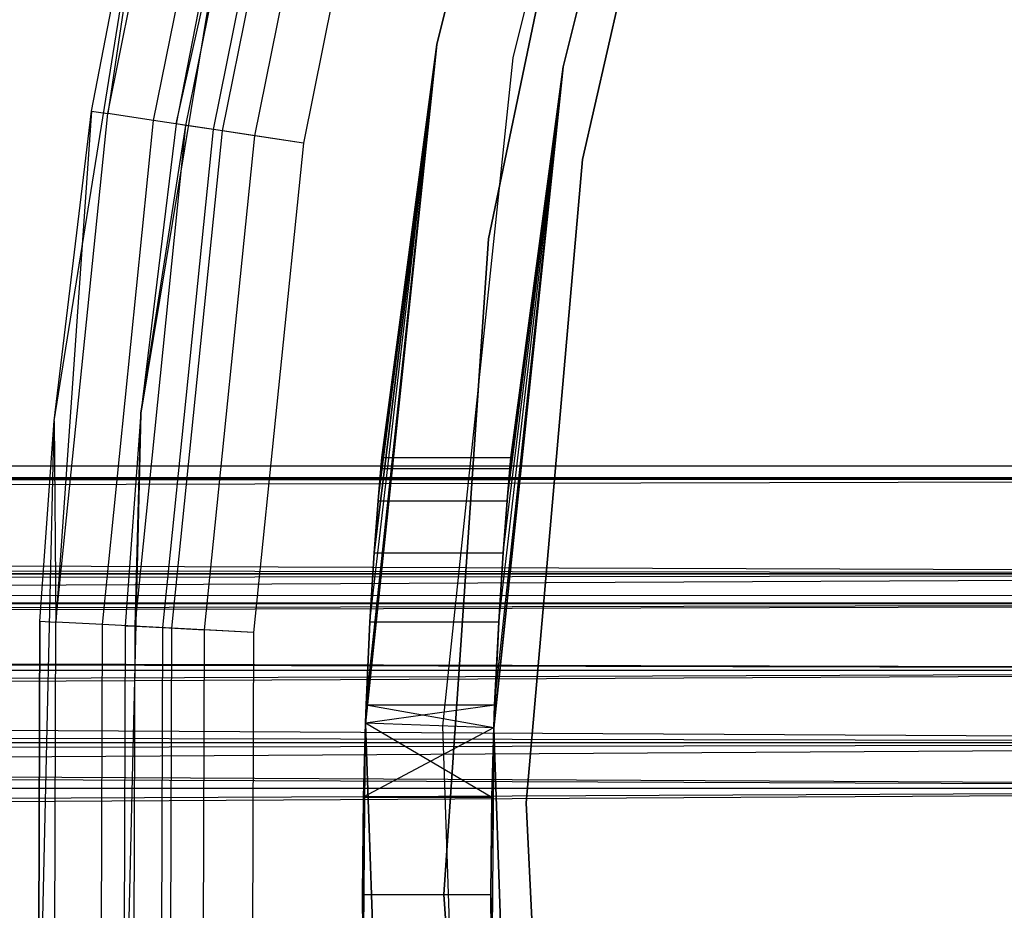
# Model space of a CAD drawing. Extents: x -28.1 to 0, y 0 to 28.1.
# Tile 45 of 215: x -16.482 to -16.029, y 14.067 to 14.476. Entities that reach past the tile are written whole.
import ezdxf

# ---------------------------------------------------------------- set-up
doc = ezdxf.new("R2010")
doc.units = 0
doc.header["$MEASUREMENT"] = 0
doc.layers.get('0').update_dxf_attribs({"color": 13, "linetype": 'CONTINUOUS'})

# ---------------------------------------------------------------- blocks, each defined once
blk = doc.blocks.new('ORTO_VIII_Z_ZAROWKA_OKAPO0')
at = {"color": 0}
for p, q in [((12.11994, 14.72646, 2.01962), (12.19588, 15.03104, 2.01962)), ((12.19588, 15.03104, 0.64167), (12.11994, 14.72646, 0.64167)), ((12.11994, 14.72646, 2.01962), (12.19588, 15.03104, 2.01962)), ((12.19588, 15.03104, 0.64167), (12.11994, 14.72646, 0.64167)), ((12.22958, 15.02009, 0.64167), (12.15483, 14.72031, 0.64167)), ((12.22958, 15.02009, 0.64167), (12.15483, 14.72031, 0.64167)), ((12.22958, 15.02009, 0.70072), (12.15483, 14.72031, 0.70072)), ((12.22958, 15.02009, 0.70072), (12.15483, 14.72031, 0.70072)), ((12.1781, 14.71621, 0.70072), (12.25204, 15.0128, 0.70072)), ((12.25204, 15.0128, 2.01962), (12.1781, 14.71621, 2.01962)), ((12.25204, 15.0128, 2.01962), (12.1781, 14.71621, 2.01962)), ((12.1781, 14.71621, 0.70072), (12.25204, 15.0128, 0.70072)), ((12.25297, 14.96304, 1.96056), (12.18695, 14.67359, 1.96056)), ((12.18695, 14.67359, 2.01962), (12.25297, 14.96304, 2.01962)), ((12.18695, 14.67359, 2.01962), (12.25297, 14.96304, 2.01962)), ((12.25297, 14.96304, 1.96056), (12.18695, 14.67359, 1.96056)), ((12.14377, 14.63704, 0.70072), (12.20521, 14.93271, 0.70072)), ((12.20521, 14.93271, 0.64167), (12.14377, 14.63704, 0.64167)), ((12.14377, 14.63704, 0.70072), (12.20521, 14.93271, 0.70072)), ((12.20521, 14.93271, 0.64167), (12.14377, 14.63704, 0.64167)), ((11.96873, 14.69469, 64.74749), (12.01531, 14.92497, 64.74749)), ((11.96873, 14.69469, 64.74749), (12.01531, 14.92497, 64.74749)), ((11.98983, 14.69149, 64.77942), (12.03599, 14.91972, 64.77942)), ((11.98983, 14.69149, 64.77942), (12.03599, 14.91972, 64.77942)), ((12.00025, 14.68991, 64.70983), (12.05057, 14.91602, 64.73243)), ((12.00025, 14.68991, 64.70983), (12.05057, 14.91602, 64.73243)), ((12.00469, 14.68923, 64.73243), (12.05057, 14.91602, 64.73243)), ((12.00469, 14.68923, 64.73243), (12.05057, 14.91602, 64.73243)), ((12.01735, 14.68732, 64.75159), (12.06297, 14.91287, 64.75159)), ((12.01735, 14.68732, 64.75159), (12.06297, 14.91287, 64.75159)), ((12.0214, 14.6867, 64.80076), (12.06694, 14.91186, 64.80076)), ((12.0214, 14.6867, 64.80076), (12.06694, 14.91186, 64.80076)), ((12.03629, 14.68444, 64.76439), (12.08154, 14.90815, 64.76439)), ((12.03629, 14.68444, 64.76439), (12.08154, 14.90815, 64.76439)), ((12.10345, 14.90259, 64.80825), (12.05864, 14.68106, 64.80825)), ((12.10345, 14.90259, 64.76888), (12.05864, 14.68106, 64.76888)), ((12.10345, 14.90259, 64.80825), (12.05864, 14.68106, 64.80825)), ((12.10345, 14.90259, 64.76888), (12.05864, 14.68106, 64.76888)), ((12.0376, 14.88209, 63.76495), (11.98393, 14.55693, 63.76495)), ((12.0376, 14.88209, 63.76495), (11.98393, 14.55693, 63.76495)), ((12.0376, 14.88209, 63.76495), (12.00025, 14.68991, 64.70983)), ((12.0376, 14.88209, 64.70983), (12.00025, 14.68991, 64.70983)), ((12.0376, 14.88209, 63.76495), (12.00025, 14.68991, 64.70983)), ((12.0376, 14.88209, 64.70983), (12.00025, 14.68991, 64.70983)), ((11.94406, 14.55336, 63.76495), (11.99597, 14.877, 63.76495)), ((11.94406, 14.55336, 63.76495), (11.99597, 14.877, 63.76495)), ((11.96133, 14.69581, 64.70983), (11.99597, 14.877, 63.76495)), ((11.96133, 14.69581, 64.70983), (11.99597, 14.877, 63.76495)), ((11.96133, 14.69581, 64.70983), (11.99597, 14.877, 64.70983)), ((11.96133, 14.69581, 64.70983), (11.99597, 14.877, 64.70983)), ((11.99597, 14.877, 64.70983), (11.96873, 14.69469, 64.74749)), ((11.99597, 14.877, 64.70983), (11.96873, 14.69469, 64.74749)), ((12.11994, 14.72646, 0.64167), (12.08713, 14.41428, 0.64167)), ((12.08713, 14.41428, 2.01962), (12.11994, 14.72646, 2.01962)), ((12.08713, 14.41428, 2.01962), (12.11994, 14.72646, 2.01962)), ((12.11994, 14.72646, 0.64167), (12.08713, 14.41428, 0.64167)), ((12.08744, 14.42287, 0.77572), (12.11994, 14.72646, 0.64167)), ((12.08744, 14.42287, 0.77572), (12.11994, 14.72646, 0.64167)), ((12.08744, 14.42287, 1.13753), (12.11994, 14.72646, 2.01962)), ((12.08744, 14.42287, 1.13753), (12.11994, 14.72646, 2.01962)), ((12.08924, 14.46101, 0.79969), (12.11994, 14.72646, 0.64167)), ((12.08924, 14.46101, 0.79969), (12.11994, 14.72646, 0.64167)), ((12.08924, 14.461, 1.11357), (12.11994, 14.72646, 2.01962)), ((12.08924, 14.461, 1.11357), (12.11994, 14.72646, 2.01962)), ((12.11994, 14.72646, 0.64167), (12.09124, 14.49274, 0.83144)), ((12.11994, 14.72646, 0.64167), (12.09124, 14.49274, 0.83144)), ((12.09124, 14.49274, 1.08182), (12.11994, 14.72646, 2.01962)), ((12.09124, 14.49274, 1.08182), (12.11994, 14.72646, 2.01962)), ((12.09304, 14.51663, 0.86944), (12.11994, 14.72646, 0.64167)), ((12.09304, 14.51663, 0.86944), (12.11994, 14.72646, 0.64167)), ((12.09304, 14.51662, 1.04382), (12.11994, 14.72646, 2.01962)), ((12.09304, 14.51662, 1.04382), (12.11994, 14.72646, 2.01962)), ((12.09429, 14.53151, 0.91195), (12.11994, 14.72646, 0.64167)), ((12.09429, 14.53151, 0.91195), (12.11994, 14.72646, 0.64167)), ((12.09429, 14.53151, 1.00131), (12.11994, 14.72646, 0.64167)), ((12.11994, 14.72646, 2.01962), (12.09429, 14.53151, 1.00131)), ((12.11994, 14.72646, 2.01962), (12.09429, 14.53151, 1.00131)), ((12.09429, 14.53151, 1.00131), (12.11994, 14.72646, 0.64167)), ((12.09473, 14.53654, 0.95661), (12.11994, 14.72646, 0.64167)), ((12.09473, 14.53654, 0.95661), (12.11994, 14.72646, 0.64167)), ((12.11994, 14.72646, 2.01962), (12.11994, 14.72646, 0.64167)), ((12.11994, 14.72646, 2.01962), (12.11994, 14.72646, 0.64167)), ((12.15483, 14.72031, 0.64167), (12.12254, 14.41304, 0.64167)), ((12.15483, 14.72031, 0.64167), (12.12254, 14.41304, 0.64167)), ((12.15483, 14.72031, 0.70072), (12.12254, 14.41304, 0.70072)), ((12.15483, 14.72031, 0.70072), (12.12254, 14.41304, 0.70072)), ((12.15483, 14.72031, 0.64167), (12.15483, 14.72031, 0.70072)), ((12.15483, 14.72031, 0.64167), (12.15483, 14.72031, 0.70072)), ((12.1781, 14.71621, 2.01962), (12.14615, 14.41222, 2.01962)), ((12.14615, 14.41222, 0.70072), (12.1781, 14.71621, 0.70072)), ((12.1781, 14.71621, 2.01962), (12.14615, 14.41222, 2.01962)), ((12.14615, 14.41222, 0.70072), (12.1781, 14.71621, 0.70072)), ((12.14616, 14.41253, 1.14216), (12.1781, 14.71621, 2.01962)), ((12.14616, 14.41253, 1.14216), (12.1781, 14.71621, 2.01962)), ((12.14654, 14.42287, 1.13753), (12.1781, 14.71621, 2.01962)), ((12.14654, 14.42287, 1.13753), (12.1781, 14.71621, 2.01962)), ((12.14839, 14.461, 1.11357), (12.1781, 14.71621, 2.01962)), ((12.14839, 14.461, 1.11357), (12.1781, 14.71621, 2.01962)), ((12.14839, 14.46101, 0.79969), (12.1781, 14.71621, 0.70072)), ((12.14839, 14.46101, 0.79969), (12.1781, 14.71621, 0.70072)), ((12.15044, 14.49274, 1.08182), (12.1781, 14.71621, 2.01962)), ((12.15044, 14.49274, 1.08182), (12.1781, 14.71621, 2.01962)), ((12.15044, 14.49274, 0.83144), (12.1781, 14.71621, 0.70072)), ((12.15044, 14.49274, 0.83144), (12.1781, 14.71621, 0.70072)), ((12.15229, 14.51662, 1.04382), (12.1781, 14.71621, 2.01962)), ((12.15229, 14.51663, 0.86944), (12.1781, 14.71621, 0.70072)), ((12.15229, 14.51663, 0.86944), (12.1781, 14.71621, 0.70072)), ((12.15229, 14.51662, 1.04382), (12.1781, 14.71621, 2.01962)), ((12.1781, 14.71621, 0.70072), (12.15357, 14.53151, 1.00131)), ((12.15357, 14.53151, 0.91195), (12.1781, 14.71621, 0.70072)), ((12.15357, 14.53151, 0.91195), (12.1781, 14.71621, 0.70072)), ((12.15357, 14.53151, 1.00131), (12.1781, 14.71621, 2.01962)), ((12.15357, 14.53151, 1.00131), (12.1781, 14.71621, 2.01962)), ((12.1781, 14.71621, 0.70072), (12.15357, 14.53151, 1.00131)), ((12.15403, 14.53654, 0.95662), (12.1781, 14.71621, 0.70072)), ((12.15403, 14.53654, 0.95662), (12.1781, 14.71621, 0.70072)), ((12.1781, 14.71621, 0.70072), (12.1781, 14.71621, 2.01962)), ((12.1781, 14.71621, 0.70072), (12.1781, 14.71621, 2.01962)), ((11.94406, 14.55336, 63.76495), (11.96133, 14.69581, 64.70983)), ((11.94406, 14.55336, 64.70983), (11.96133, 14.69581, 64.70983)), ((11.94406, 14.55336, 63.76495), (11.96133, 14.69581, 64.70983)), ((11.94406, 14.55336, 64.70983), (11.96133, 14.69581, 64.70983)), ((11.96133, 14.69581, 64.70983), (11.94495, 14.46095, 64.74749)), ((11.96133, 14.69581, 64.70983), (11.94495, 14.46095, 64.74749)), ((11.94495, 14.46095, 64.74749), (11.96873, 14.69469, 64.74749)), ((11.94495, 14.46095, 64.74749), (11.96873, 14.69469, 64.74749)), ((11.96133, 14.69581, 64.70983), (11.96873, 14.69469, 64.74749)), ((11.96133, 14.69581, 64.70983), (11.96873, 14.69469, 64.74749)), ((11.98983, 14.69149, 64.77942), (11.96873, 14.69469, 64.74749)), ((11.98983, 14.69149, 64.77942), (11.96873, 14.69469, 64.74749)), ((11.96626, 14.45984, 64.77942), (11.98983, 14.69149, 64.77942)), ((11.96626, 14.45984, 64.77942), (11.98983, 14.69149, 64.77942)), ((11.98127, 14.45905, 64.73243), (12.00469, 14.68923, 64.73243)), ((11.98127, 14.45905, 64.73243), (12.00469, 14.68923, 64.73243)), ((12.00025, 14.68991, 64.70983), (11.98393, 14.55693, 63.76495)), ((12.00025, 14.68991, 64.70983), (11.98393, 14.55693, 63.76495)), ((12.00025, 14.68991, 64.70983), (11.98393, 14.55693, 64.70983)), ((12.00025, 14.68991, 64.70983), (11.98393, 14.55693, 64.70983)), ((11.98393, 14.55693, 64.70983), (12.00469, 14.68923, 64.73243)), ((11.98393, 14.55693, 64.70983), (12.00469, 14.68923, 64.73243)), ((12.0214, 14.6867, 64.80076), (11.98983, 14.69149, 64.77942)), ((12.0214, 14.6867, 64.80076), (11.98983, 14.69149, 64.77942)), ((12.00469, 14.68923, 64.73243), (12.00025, 14.68991, 64.70983)), ((12.00469, 14.68923, 64.73243), (12.00025, 14.68991, 64.70983)), ((12.01735, 14.68732, 64.75159), (12.00469, 14.68923, 64.73243)), ((12.01735, 14.68732, 64.75159), (12.00469, 14.68923, 64.73243)), ((11.99406, 14.45838, 64.75159), (12.01735, 14.68732, 64.75159)), ((11.99406, 14.45838, 64.75159), (12.01735, 14.68732, 64.75159)), ((11.99814, 14.45817, 64.80076), (12.0214, 14.6867, 64.80076)), ((11.99814, 14.45817, 64.80076), (12.0214, 14.6867, 64.80076)), ((12.01319, 14.45738, 64.76439), (12.03629, 14.68444, 64.76439)), ((12.01319, 14.45738, 64.76439), (12.03629, 14.68444, 64.76439)), ((12.03629, 14.68444, 64.76439), (12.01735, 14.68732, 64.75159)), ((12.03629, 14.68444, 64.76439), (12.01735, 14.68732, 64.75159)), ((12.05864, 14.68106, 64.80825), (12.0214, 14.6867, 64.80076)), ((12.05864, 14.68106, 64.80825), (12.0214, 14.6867, 64.80076)), ((12.05864, 14.68106, 64.76888), (12.03629, 14.68444, 64.76439)), ((12.05864, 14.68106, 64.76888), (12.03629, 14.68444, 64.76439)), ((12.05864, 14.68106, 64.80825), (12.03576, 14.4562, 64.80825)), ((12.05864, 14.68106, 64.76888), (12.03576, 14.4562, 64.76888)), ((12.05864, 14.68106, 64.80825), (12.03576, 14.4562, 64.80825)), ((12.05864, 14.68106, 64.76888), (12.03576, 14.4562, 64.76888)), ((12.18695, 14.67359, 1.96056), (12.16097, 14.37785, 1.96056)), ((12.16097, 14.37785, 2.01962), (12.18695, 14.67359, 2.01962)), ((12.16097, 14.37785, 2.01962), (12.18695, 14.67359, 2.01962)), ((12.18695, 14.67359, 1.96056), (12.16097, 14.37785, 1.96056)), ((12.18695, 14.67359, 1.96056), (12.18695, 14.67359, 2.01962)), ((12.18695, 14.67359, 1.96056), (12.18695, 14.67359, 2.01962)), ((12.14377, 14.63704, 0.64167), (12.12316, 14.33576, 0.64167)), ((12.12316, 14.33576, 0.70072), (12.14377, 14.63704, 0.70072)), ((12.12316, 14.33576, 0.70072), (12.14377, 14.63704, 0.70072)), ((12.14377, 14.63704, 0.64167), (12.12316, 14.33576, 0.64167)), ((12.14377, 14.63704, 0.70072), (12.14377, 14.63704, 0.64167)), ((12.14377, 14.63704, 0.70072), (12.14377, 14.63704, 0.64167)), ((11.98393, 14.55693, 63.76495), (11.97603, 14.22747, 63.76495)), ((11.98393, 14.55693, 63.76495), (11.97603, 14.22747, 63.76495)), ((11.98393, 14.55693, 63.76495), (11.97678, 14.45928, 64.70983)), ((11.98393, 14.55693, 64.70983), (11.97678, 14.45928, 64.70983)), ((11.98393, 14.55693, 63.76495), (11.97678, 14.45928, 64.70983)), ((11.98393, 14.55693, 64.70983), (11.97678, 14.45928, 64.70983)), ((11.98127, 14.45905, 64.73243), (11.98393, 14.55693, 64.70983)), ((11.98127, 14.45905, 64.73243), (11.98393, 14.55693, 64.70983)), ((11.98393, 14.55693, 64.70983), (11.98393, 14.55693, 63.76495)), ((11.98393, 14.55693, 64.70983), (11.98393, 14.55693, 63.76495)), ((11.93671, 14.22566, 63.76495), (11.94406, 14.55336, 63.76495)), ((11.93671, 14.22566, 63.76495), (11.94406, 14.55336, 63.76495)), ((11.93747, 14.46134, 64.70983), (11.94406, 14.55336, 63.76495)), ((11.93747, 14.46134, 64.70983), (11.94406, 14.55336, 63.76495)), ((11.93747, 14.46134, 64.70983), (11.94406, 14.55336, 64.70983)), ((11.93747, 14.46134, 64.70983), (11.94406, 14.55336, 64.70983)), ((11.94406, 14.55336, 64.70983), (11.94406, 14.55336, 63.76495)), ((11.94406, 14.55336, 64.70983), (11.94406, 14.55336, 63.76495)), ((11.94406, 14.55336, 64.70983), (11.94495, 14.46095, 64.74749)), ((11.94406, 14.55336, 64.70983), (11.94495, 14.46095, 64.74749)), ((12.09429, 14.53151, 0.91195), (12.09473, 14.53654, 0.95661)), ((12.09473, 14.53654, 0.95661), (12.09429, 14.53151, 1.00131)), ((12.09473, 14.53654, 0.95661), (12.09429, 14.53151, 1.00131)), ((12.09429, 14.53151, 0.91195), (12.09473, 14.53654, 0.95661)), ((12.09473, 14.53654, 0.95661), (12.15403, 14.53654, 0.95662)), ((12.09473, 14.53654, 0.95661), (12.15403, 14.53654, 0.95662)), ((12.15357, 14.53151, 1.00131), (12.15403, 14.53654, 0.95662)), ((12.15403, 14.53654, 0.95662), (12.15357, 14.53151, 0.91195)), ((12.15357, 14.53151, 1.00131), (12.15403, 14.53654, 0.95662)), ((12.15403, 14.53654, 0.95662), (12.15357, 14.53151, 0.91195)), ((12.9578, 14.52689, 1.00374), (1.93418, 14.53261, 0.95663)), ((12.9578, 14.52689, 1.00374), (1.93418, 14.53261, 0.95663)), ((12.9578, 14.53261, 0.95663), (1.93418, 14.53261, 0.95663)), ((12.9578, 14.53261, 0.95663), (1.93418, 14.53261, 0.95663)), ((1.93418, 14.53117, 0.98036), (12.9578, 14.52689, 1.00374)), ((1.93418, 14.53117, 0.98036), (12.9578, 14.52689, 1.00374)), ((12.09304, 14.51663, 0.86944), (12.09429, 14.53151, 0.91195)), ((12.09429, 14.53151, 1.00131), (12.09304, 14.51662, 1.04382)), ((12.09429, 14.53151, 1.00131), (12.09304, 14.51662, 1.04382)), ((12.09304, 14.51663, 0.86944), (12.09429, 14.53151, 0.91195)), ((12.09429, 14.53151, 1.00131), (12.15357, 14.53151, 1.00131)), ((12.09429, 14.53151, 1.00131), (12.15357, 14.53151, 1.00131)), ((12.09429, 14.53151, 0.91195), (12.15357, 14.53151, 0.91195)), ((12.09429, 14.53151, 0.91195), (12.15357, 14.53151, 0.91195)), ((12.15357, 14.53151, 0.91195), (12.15229, 14.51663, 0.86944)), ((12.15229, 14.51662, 1.04382), (12.15357, 14.53151, 1.00131)), ((12.15229, 14.51662, 1.04382), (12.15357, 14.53151, 1.00131)), ((12.15357, 14.53151, 0.91195), (12.15229, 14.51663, 0.86944)), ((12.9578, 14.52689, 0.90952), (1.93418, 14.52689, 0.90952)), ((12.9578, 14.52689, 0.90952), (1.93418, 14.52689, 0.90952)), ((12.9578, 14.52689, 0.90952), (1.93418, 14.51981, 0.88682)), ((12.9578, 14.52689, 0.90952), (1.93418, 14.51981, 0.88682)), ((1.93418, 14.52689, 1.00374), (12.9578, 14.52689, 1.00374)), ((1.93418, 14.52689, 1.00374), (12.9578, 14.52689, 1.00374)), ((1.93418, 14.49776, 1.06845), (12.9578, 14.52689, 1.00374)), ((1.93418, 14.49776, 1.06845), (12.9578, 14.52689, 1.00374)), ((12.9578, 14.4831, 0.82609), (1.93418, 14.51981, 0.88682)), ((12.9578, 14.4831, 0.82609), (1.93418, 14.51981, 0.88682)), ((12.09124, 14.49274, 0.83144), (12.09304, 14.51663, 0.86944)), ((12.09124, 14.49274, 0.83144), (12.09304, 14.51663, 0.86944)), ((12.09304, 14.51662, 1.04382), (12.09124, 14.49274, 1.08182)), ((12.09304, 14.51662, 1.04382), (12.09124, 14.49274, 1.08182)), ((12.09304, 14.51663, 0.86944), (12.15229, 14.51663, 0.86944)), ((12.09304, 14.51663, 0.86944), (12.15229, 14.51663, 0.86944)), ((12.09304, 14.51662, 1.04382), (12.15229, 14.51662, 1.04382)), ((12.09304, 14.51662, 1.04382), (12.15229, 14.51662, 1.04382)), ((12.15229, 14.51663, 0.86944), (12.15044, 14.49274, 0.83144)), ((12.15229, 14.51663, 0.86944), (12.15044, 14.49274, 0.83144)), ((12.15044, 14.49274, 1.08182), (12.15229, 14.51662, 1.04382)), ((12.15044, 14.49274, 1.08182), (12.15229, 14.51662, 1.04382)), ((1.93418, 14.49776, 1.06845), (12.9578, 14.4831, 1.08716)), ((1.93418, 14.49776, 1.06845), (12.9578, 14.4831, 1.08716)), ((12.08924, 14.46101, 0.79969), (12.09124, 14.49274, 0.83144)), ((12.09124, 14.49274, 1.08182), (12.08924, 14.461, 1.11357)), ((12.09124, 14.49274, 1.08182), (12.08924, 14.461, 1.11357)), ((12.08924, 14.46101, 0.79969), (12.09124, 14.49274, 0.83144)), ((12.09124, 14.49274, 1.08182), (12.15044, 14.49274, 1.08182)), ((12.09124, 14.49274, 1.08182), (12.15044, 14.49274, 1.08182)), ((12.09124, 14.49274, 0.83144), (12.15044, 14.49274, 0.83144)), ((12.09124, 14.49274, 0.83144), (12.15044, 14.49274, 0.83144)), ((12.14839, 14.461, 1.11357), (12.15044, 14.49274, 1.08182)), ((12.15044, 14.49274, 0.83144), (12.14839, 14.46101, 0.79969)), ((12.14839, 14.461, 1.11357), (12.15044, 14.49274, 1.08182)), ((12.15044, 14.49274, 0.83144), (12.14839, 14.46101, 0.79969)), ((1.93418, 14.46629, 0.80928), (12.9578, 14.4831, 0.82609)), ((12.9578, 14.4831, 0.82609), (1.93418, 14.4831, 0.82609)), ((12.9578, 14.4831, 0.82609), (1.93418, 14.4831, 0.82609)), ((1.93418, 14.46629, 0.80928), (12.9578, 14.4831, 0.82609)), ((1.93418, 14.4831, 1.08716), (12.9578, 14.4831, 1.08716)), ((1.93418, 14.4831, 1.08716), (12.9578, 14.4831, 1.08716)), ((1.93418, 14.42724, 1.13093), (12.9578, 14.4831, 1.08716)), ((1.93418, 14.42724, 1.13093), (12.9578, 14.4831, 1.08716)), ((1.93418, 14.46955, 0.9896), (12.9578, 14.47355, 0.95663)), ((1.93418, 14.46955, 0.9896), (12.9578, 14.47355, 0.95663)), ((1.93418, 14.47255, 0.97324), (12.9578, 14.46955, 0.92365)), ((1.93418, 14.47255, 0.97324), (12.9578, 14.46955, 0.92365)), ((1.93418, 14.4389, 1.048), (12.9578, 14.46955, 0.9896)), ((1.93418, 14.44916, 1.0349), (12.9578, 14.46955, 0.9896)), ((1.93418, 14.4389, 1.048), (12.9578, 14.46955, 0.9896)), ((1.93418, 14.44916, 1.0349), (12.9578, 14.46955, 0.9896)), ((1.93418, 14.46955, 0.9896), (12.9578, 14.46955, 0.9896)), ((1.93418, 14.46955, 0.9896), (12.9578, 14.46955, 0.9896)), ((1.93418, 14.46955, 0.9896), (12.9578, 14.46955, 0.92365)), ((1.93418, 14.46955, 0.9896), (12.9578, 14.46955, 0.92365)), ((1.93418, 14.46955, 0.92365), (12.9578, 14.46955, 0.92365)), ((1.93418, 14.46955, 0.92365), (12.9578, 14.46955, 0.92365)), ((1.93418, 14.46955, 0.92365), (12.9578, 14.4389, 0.86525)), ((1.93418, 14.46955, 0.92365), (12.9578, 14.4389, 0.86525)), ((1.93418, 14.46629, 0.80928), (12.9578, 14.40556, 0.77257)), ((1.93418, 14.46629, 0.80928), (12.9578, 14.40556, 0.77257)), ((1.93418, 14.4646, 0.90776), (12.9578, 14.4389, 0.86525)), ((1.93418, 14.4646, 0.90776), (12.9578, 14.4389, 0.86525)), ((11.93671, 14.22566, 64.70983), (11.93747, 14.46134, 64.70983)), ((11.93747, 14.46134, 64.70983), (11.93671, 14.22566, 63.76495)), ((11.93747, 14.46134, 64.70983), (11.93671, 14.22566, 63.76495)), ((11.93671, 14.22566, 64.70983), (11.93747, 14.46134, 64.70983)), ((11.93747, 14.46134, 64.70983), (11.94495, 14.46095, 64.74749)), ((11.93747, 14.46134, 64.70983), (11.94495, 14.46095, 64.74749)), ((11.94419, 14.22601, 64.74749), (11.94495, 14.46095, 64.74749)), ((11.94419, 14.22601, 64.74749), (11.94495, 14.46095, 64.74749)), ((11.96626, 14.45984, 64.77942), (11.94495, 14.46095, 64.74749)), ((11.96626, 14.45984, 64.77942), (11.94495, 14.46095, 64.74749)), ((11.9655, 14.22699, 64.77942), (11.96626, 14.45984, 64.77942)), ((11.9655, 14.22699, 64.77942), (11.96626, 14.45984, 64.77942)), ((11.99814, 14.45817, 64.80076), (11.96626, 14.45984, 64.77942)), ((11.99814, 14.45817, 64.80076), (11.96626, 14.45984, 64.77942)), ((11.97678, 14.45928, 64.70983), (11.97603, 14.22747, 63.76495)), ((11.97678, 14.45928, 64.70983), (11.97603, 14.22747, 64.70983)), ((11.97678, 14.45928, 64.70983), (11.97603, 14.22747, 63.76495)), ((11.97678, 14.45928, 64.70983), (11.97603, 14.22747, 64.70983)), ((11.97678, 14.45928, 64.70983), (11.98127, 14.45905, 64.73243)), ((11.97678, 14.45928, 64.70983), (11.98127, 14.45905, 64.73243)), ((11.98052, 14.22768, 64.73243), (11.98127, 14.45905, 64.73243)), ((11.98052, 14.22768, 64.73243), (11.98127, 14.45905, 64.73243)), ((11.98127, 14.45905, 64.73243), (11.99406, 14.45838, 64.75159)), ((11.98127, 14.45905, 64.73243), (11.99406, 14.45838, 64.75159)), ((11.99331, 14.22826, 64.75159), (11.99406, 14.45838, 64.75159)), ((11.99331, 14.22826, 64.75159), (11.99406, 14.45838, 64.75159)), ((11.99406, 14.45838, 64.75159), (12.01319, 14.45738, 64.76439)), ((11.99406, 14.45838, 64.75159), (12.01319, 14.45738, 64.76439)), ((11.9974, 14.22845, 64.80076), (11.99814, 14.45817, 64.80076)), ((11.9974, 14.22845, 64.80076), (11.99814, 14.45817, 64.80076)), ((12.03576, 14.4562, 64.80825), (11.99814, 14.45817, 64.80076)), ((12.03576, 14.4562, 64.80825), (11.99814, 14.45817, 64.80076)), ((12.01245, 14.22914, 64.76439), (12.01319, 14.45738, 64.76439)), ((12.01245, 14.22914, 64.76439), (12.01319, 14.45738, 64.76439)), ((12.03576, 14.4562, 64.76888), (12.01319, 14.45738, 64.76439)), ((12.03576, 14.4562, 64.76888), (12.01319, 14.45738, 64.76439)), ((12.08744, 14.42287, 0.77572), (12.08924, 14.46101, 0.79969)), ((12.08744, 14.42287, 0.77572), (12.08924, 14.46101, 0.79969)), ((12.08924, 14.461, 1.11357), (12.08744, 14.42287, 1.13753)), ((12.08924, 14.461, 1.11357), (12.08744, 14.42287, 1.13753)), ((12.08924, 14.46101, 0.79969), (12.14839, 14.46101, 0.79969)), ((12.08924, 14.46101, 0.79969), (12.14839, 14.46101, 0.79969)), ((12.08924, 14.461, 1.11357), (12.14839, 14.461, 1.11357)), ((12.08924, 14.461, 1.11357), (12.14839, 14.461, 1.11357)), ((12.14839, 14.46101, 0.79969), (12.14615, 14.41222, 0.70072)), ((12.14839, 14.46101, 0.79969), (12.14615, 14.41222, 0.70072)), ((12.14839, 14.46101, 0.79969), (12.14654, 14.42287, 0.77572)), ((12.14839, 14.46101, 0.79969), (12.14654, 14.42287, 0.77572)), ((12.14654, 14.42287, 1.13753), (12.14839, 14.461, 1.11357)), ((12.14654, 14.42287, 1.13753), (12.14839, 14.461, 1.11357)), ((12.03576, 14.4562, 64.80825), (12.03503, 14.23018, 64.80825)), ((12.03576, 14.4562, 64.76888), (12.03503, 14.23018, 64.76888)), ((12.03576, 14.4562, 64.80825), (12.03503, 14.23018, 64.80825)), ((12.03576, 14.4562, 64.76888), (12.03503, 14.23018, 64.76888)), ((1.93418, 14.38462, 1.08547), (12.9578, 14.4389, 1.048)), ((1.93418, 14.39979, 1.07864), (12.9578, 14.4389, 1.048)), ((1.93418, 14.38462, 1.08547), (12.9578, 14.4389, 1.048)), ((1.93418, 14.39979, 1.07864), (12.9578, 14.4389, 1.048)), ((1.93418, 14.4389, 1.048), (12.9578, 14.4389, 1.048)), ((1.93418, 14.4389, 1.048), (12.9578, 14.4389, 1.048)), ((1.93418, 14.4389, 0.86525), (12.9578, 14.4389, 0.86525)), ((1.93418, 14.4389, 0.86525), (12.9578, 14.4389, 0.86525)), ((1.93418, 14.4389, 0.86525), (12.9578, 14.38462, 0.82779)), ((1.93418, 14.4389, 0.86525), (12.9578, 14.38462, 0.82779)), ((1.93418, 14.42724, 1.13093), (12.9578, 14.40556, 1.14069)), ((1.93418, 14.42724, 1.13093), (12.9578, 14.40556, 1.14069)), ((1.93418, 14.42713, 0.85349), (12.9578, 14.38462, 0.82779)), ((1.93418, 14.42713, 0.85349), (12.9578, 14.38462, 0.82779)), ((12.08744, 14.42287, 0.77572), (12.08713, 14.41428, 0.64167)), ((12.08744, 14.42287, 0.77572), (12.08713, 14.41428, 0.64167)), ((12.08744, 14.42287, 1.13753), (12.08713, 14.41428, 2.01962)), ((12.08744, 14.42287, 1.13753), (12.08713, 14.41428, 2.01962)), ((12.08714, 14.41455, 0.77195), (12.08744, 14.42287, 0.77572)), ((12.08744, 14.42287, 1.13753), (12.08714, 14.41455, 1.14131)), ((12.08714, 14.41455, 1.14131), (12.14654, 14.42287, 1.13753)), ((12.08714, 14.41455, 1.14131), (12.14654, 14.42287, 1.13753)), ((12.08744, 14.42287, 1.13753), (12.08714, 14.41455, 1.14131)), ((12.08714, 14.41455, 0.77195), (12.08744, 14.42287, 0.77572)), ((12.08744, 14.42287, 1.13753), (12.14654, 14.42287, 1.13753)), ((12.08744, 14.42287, 1.13753), (12.14654, 14.42287, 1.13753)), ((12.08744, 14.42287, 0.77572), (12.14654, 14.42287, 0.77572)), ((12.08744, 14.42287, 0.77572), (12.14654, 14.42287, 0.77572)), ((12.08744, 14.42287, 0.77572), (12.14616, 14.41253, 0.7711)), ((12.08744, 14.42287, 0.77572), (12.14616, 14.41253, 0.7711)), ((12.14654, 14.42287, 0.77572), (12.14615, 14.41222, 0.70072)), ((12.14654, 14.42287, 0.77572), (12.14615, 14.41222, 0.70072)), ((12.14616, 14.41253, 1.14216), (12.14654, 14.42287, 1.13753)), ((12.14654, 14.42287, 0.77572), (12.14616, 14.41253, 0.7711)), ((12.14616, 14.41253, 1.14216), (12.14654, 14.42287, 1.13753)), ((12.14654, 14.42287, 0.77572), (12.14616, 14.41253, 0.7711)), ((12.08713, 14.41428, 2.01962), (12.08576, 14.33576, 1.15741)), ((12.08713, 14.41428, 2.01962), (12.08576, 14.33576, 1.15741)), ((12.08576, 14.33576, 0.75584), (12.08713, 14.41428, 0.64167)), ((12.08576, 14.33576, 0.75584), (12.08713, 14.41428, 0.64167)), ((12.0862, 14.38043, 0.76087), (12.08714, 14.41455, 0.77195)), ((12.08714, 14.41455, 1.14131), (12.0862, 14.3806, 1.15234)), ((12.08714, 14.41455, 1.14131), (12.0862, 14.3806, 1.15234)), ((12.0862, 14.38043, 0.76087), (12.08714, 14.41455, 0.77195)), ((12.08713, 14.41428, 2.01962), (12.0862, 14.3806, 1.15234)), ((12.0862, 14.291, 0.76089), (12.08713, 14.41428, 0.64167)), ((12.0862, 14.291, 0.76089), (12.08713, 14.41428, 0.64167)), ((12.0862, 14.38043, 0.76087), (12.08713, 14.41428, 0.64167)), ((12.0862, 14.38043, 0.76087), (12.08713, 14.41428, 0.64167)), ((12.08713, 14.41428, 2.01962), (12.0862, 14.3806, 1.15234)), ((12.0862, 14.3806, 1.15234), (12.14616, 14.41253, 1.14216)), ((12.0862, 14.3806, 1.15234), (12.14616, 14.41253, 1.14216)), ((12.08714, 14.41455, 0.77195), (12.08713, 14.41428, 0.64167)), ((12.08714, 14.41455, 0.77195), (12.08713, 14.41428, 0.64167)), ((12.08714, 14.41455, 1.14131), (12.08713, 14.41428, 2.01962)), ((12.08714, 14.41455, 1.14131), (12.08713, 14.41428, 2.01962)), ((12.09808, 14.10057, 2.01962), (12.08713, 14.41428, 2.01962)), ((12.08713, 14.41428, 0.64167), (12.09808, 14.10057, 0.64167)), ((12.09808, 14.10057, 2.01962), (12.08713, 14.41428, 2.01962)), ((12.08713, 14.41428, 0.64167), (12.09808, 14.10057, 0.64167)), ((12.08714, 14.41455, 1.14131), (12.14616, 14.41253, 1.14216)), ((12.08714, 14.41455, 1.14131), (12.14616, 14.41253, 1.14216)), ((12.08714, 14.41455, 0.77195), (12.14616, 14.41253, 0.7711)), ((12.08714, 14.41455, 0.77195), (12.14616, 14.41253, 0.7711)), ((12.08714, 14.41455, 0.77195), (12.14527, 14.38043, 0.76087)), ((12.08714, 14.41455, 0.77195), (12.14527, 14.38043, 0.76087)), ((12.12254, 14.41304, 0.64167), (12.13332, 14.10427, 0.64167)), ((12.12254, 14.41304, 0.64167), (12.13332, 14.10427, 0.64167)), ((12.12254, 14.41304, 0.64167), (12.12254, 14.41304, 0.70072)), ((12.12254, 14.41304, 0.70072), (12.13332, 14.10427, 0.70072)), ((12.12254, 14.41304, 0.64167), (12.12254, 14.41304, 0.70072)), ((12.12254, 14.41304, 0.70072), (12.13332, 14.10427, 0.70072)), ((12.14481, 14.33576, 0.75584), (12.14615, 14.41222, 0.70072)), ((12.14481, 14.33576, 0.75584), (12.14615, 14.41222, 0.70072)), ((12.14481, 14.33576, 1.15741), (12.14615, 14.41222, 2.01962)), ((12.14481, 14.33576, 1.15741), (12.14615, 14.41222, 2.01962)), ((12.14616, 14.41253, 0.7711), (12.14527, 14.38043, 0.76087)), ((12.14527, 14.3806, 1.15234), (12.14616, 14.41253, 1.14216)), ((12.14527, 14.3806, 1.15234), (12.14616, 14.41253, 1.14216)), ((12.14616, 14.41253, 0.7711), (12.14527, 14.38043, 0.76087)), ((12.14527, 14.38043, 0.76087), (12.14615, 14.41222, 0.70072)), ((12.14527, 14.38043, 0.76087), (12.14615, 14.41222, 0.70072)), ((12.14615, 14.41222, 2.01962), (12.14527, 14.29114, 1.1524)), ((12.14615, 14.41222, 2.01962), (12.14527, 14.29114, 1.1524)), ((12.14527, 14.3806, 1.15234), (12.14615, 14.41222, 2.01962)), ((12.14527, 14.3806, 1.15234), (12.14615, 14.41222, 2.01962)), ((12.14615, 14.41222, 0.70072), (12.14616, 14.41253, 0.7711)), ((12.14616, 14.41253, 1.14216), (12.14615, 14.41222, 2.01962)), ((12.14616, 14.41253, 1.14216), (12.14615, 14.41222, 2.01962)), ((12.14615, 14.41222, 0.70072), (12.14616, 14.41253, 0.7711)), ((12.15681, 14.10674, 0.70072), (12.14615, 14.41222, 0.70072)), ((12.14615, 14.41222, 2.01962), (12.15681, 14.10674, 2.01962)), ((12.14615, 14.41222, 2.01962), (12.15681, 14.10674, 2.01962)), ((12.15681, 14.10674, 0.70072), (12.14615, 14.41222, 0.70072)), ((1.93418, 14.38286, 0.7655), (12.9578, 14.40556, 0.77257)), ((1.93418, 14.40556, 0.77257), (12.9578, 14.40556, 0.77257)), ((1.93418, 14.38286, 0.7655), (12.9578, 14.40556, 0.77257)), ((1.93418, 14.40556, 0.77257), (12.9578, 14.40556, 0.77257)), ((1.93418, 14.40556, 1.14069), (12.9578, 14.40556, 1.14069)), ((1.93418, 14.40556, 1.14069), (12.9578, 14.40556, 1.14069)), ((1.93418, 14.33576, 1.15348), (12.9578, 14.40556, 1.14069)), ((1.93418, 14.33576, 1.15348), (12.9578, 14.40556, 1.14069)), ((1.93418, 14.31915, 1.09342), (12.9578, 14.38462, 1.08547)), ((1.93418, 14.33576, 1.09442), (12.9578, 14.38462, 1.08547)), ((1.93418, 14.31915, 1.09342), (12.9578, 14.38462, 1.08547)), ((1.93418, 14.33576, 1.09442), (12.9578, 14.38462, 1.08547)), ((1.93418, 14.38462, 1.08547), (12.9578, 14.38462, 1.08547)), ((1.93418, 14.38462, 1.08547), (12.9578, 14.38462, 1.08547)), ((1.93418, 14.38462, 0.82779), (12.9578, 14.38462, 0.82779)), ((1.93418, 14.38462, 0.82779), (12.9578, 14.38462, 0.82779)), ((12.0862, 14.3806, 1.15234), (12.08576, 14.33576, 1.15741)), ((12.0862, 14.3806, 1.15234), (12.08576, 14.33576, 1.15741)), ((12.08576, 14.33576, 0.75584), (12.0862, 14.38043, 0.76087)), ((12.08576, 14.33576, 0.75584), (12.0862, 14.38043, 0.76087)), ((12.14527, 14.3806, 1.15234), (12.0862, 14.3806, 1.15234)), ((12.14527, 14.3806, 1.15234), (12.0862, 14.3806, 1.15234)), ((12.0862, 14.38043, 0.76087), (12.14527, 14.38043, 0.76087)), ((12.0862, 14.38043, 0.76087), (12.14527, 14.38043, 0.76087)), ((12.14481, 14.33576, 1.15741), (12.14527, 14.3806, 1.15234)), ((12.14481, 14.33576, 1.15741), (12.14527, 14.3806, 1.15234)), ((12.14527, 14.38043, 0.76087), (12.14481, 14.33576, 0.75584)), ((12.14527, 14.38043, 0.76087), (12.14481, 14.33576, 0.75584)), ((12.16097, 14.37785, 1.96056), (12.16097, 14.37785, 2.01962)), ((12.16097, 14.37785, 1.96056), (12.17549, 14.08133, 1.96056)), ((12.17549, 14.08133, 2.01962), (12.16097, 14.37785, 2.01962)), ((12.16097, 14.37785, 1.96056), (12.16097, 14.37785, 2.01962)), ((12.17549, 14.08133, 2.01962), (12.16097, 14.37785, 2.01962)), ((12.16097, 14.37785, 1.96056), (12.17549, 14.08133, 1.96056)), ((12.09808, 14.10057, 2.01962), (12.08576, 14.33576, 1.15741)), ((12.08576, 14.33576, 1.15741), (12.0862, 14.29114, 1.1524)), ((12.09808, 14.10057, 2.01962), (12.08576, 14.33576, 1.15741)), ((12.0862, 14.291, 0.76089), (12.08576, 14.33576, 0.75584)), ((12.08576, 14.33576, 0.75584), (12.14481, 14.33576, 0.75584)), ((12.08576, 14.33576, 0.75584), (12.14481, 14.33576, 0.75584)), ((12.0862, 14.291, 0.76089), (12.08576, 14.33576, 0.75584)), ((12.08576, 14.33576, 1.15741), (12.0862, 14.29114, 1.1524)), ((12.08576, 14.33576, 1.15741), (12.14481, 14.33576, 1.15741)), ((12.08576, 14.33576, 1.15741), (12.14481, 14.33576, 1.15741)), ((12.12316, 14.33576, 0.70072), (12.12316, 14.33576, 0.64167)), ((12.14377, 14.03447, 0.70072), (12.12316, 14.33576, 0.70072)), ((12.12316, 14.33576, 0.70072), (12.12316, 14.33576, 0.64167)), ((12.12316, 14.33576, 0.64167), (12.14377, 14.03447, 0.64167)), ((12.14377, 14.03447, 0.70072), (12.12316, 14.33576, 0.70072)), ((12.12316, 14.33576, 0.64167), (12.14377, 14.03447, 0.64167)), ((12.14481, 14.33576, 0.75584), (12.15681, 14.10674, 0.70072)), ((12.14481, 14.33576, 0.75584), (12.15681, 14.10674, 0.70072)), ((12.14481, 14.33576, 0.75584), (12.14527, 14.291, 0.76089)), ((12.14527, 14.29114, 1.1524), (12.14481, 14.33576, 1.15741)), ((12.14481, 14.33576, 0.75584), (12.14527, 14.291, 0.76089)), ((12.14527, 14.29114, 1.1524), (12.14481, 14.33576, 1.15741))]:
    blk.add_line(p, q, dxfattribs=at)

msp = doc.modelspace()

# ---------------------------------------------------------------- block references
at = {"color": 0}
msp.add_blockref('ORTO_VIII_Z_ZAROWKA_OKAPO0', (-28.41, -0.26151, -0.64167), dxfattribs=at)

doc.saveas('drawing.dxf')
